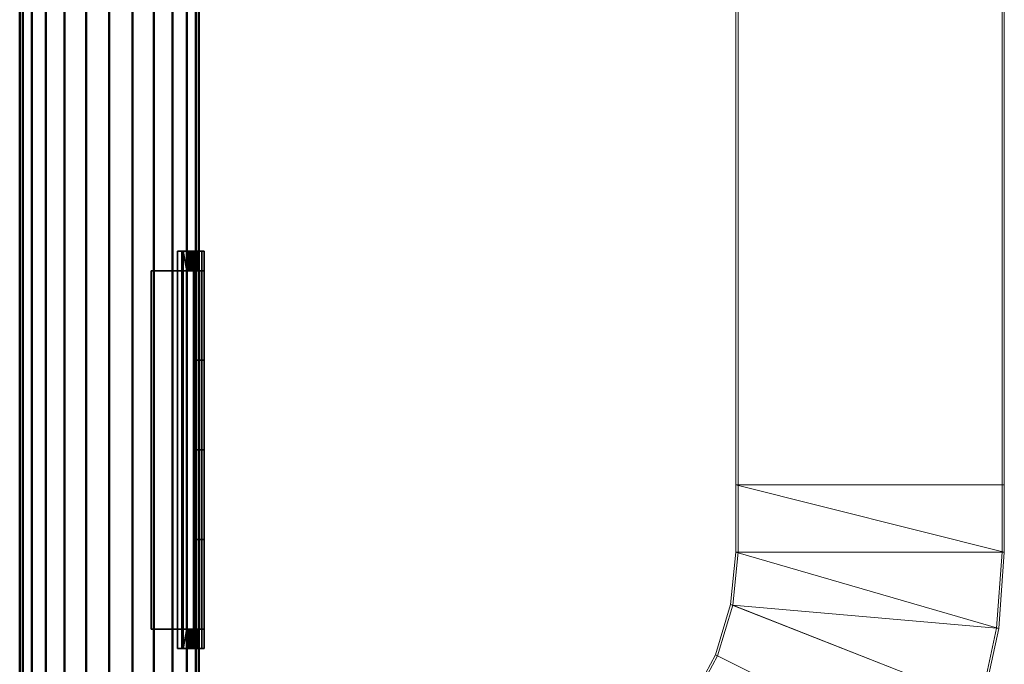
# Model space of a CAD drawing. Header units: inches. Extents: x 361 to 802, y -362 to 528.
# Tile 191 of 256: x 599 to 643, y 296 to 325. Entities that reach past the tile are written whole.
import ezdxf

# ---------------------------------------------------------------- set-up
doc = ezdxf.new("R2010")
doc.units = ezdxf.units.IN
doc.header["$MEASUREMENT"] = 0
doc.linetypes.add('Center', pattern=[1.25, 0.25, -0.1875, 0.625, -0.1875])
for name, color, linetype, lineweight in [('E-CABL-TRAY', 211, 'Continuous', 20), ('M-HVAC-CDFF', 50, 'Continuous', 30), ('M-HVAC-DUCT', 70, 'Continuous', 50), ('M-HVAC-DUCT-CNTR', 70, 'Center', 30)]:
    doc.layers.add(name, color=color, linetype=linetype, lineweight=lineweight)

# ---------------------------------------------------------------- blocks, each defined once
blk = doc.blocks.new('Supply Grille - Double Deflection - Curve Face Rectangular Neck - 16x4 Connection 8 Diameter Duct-1537919-3D - Electrical Coordination')
at = {"layer": 'M-HVAC-CDFF', "color": 5}
for p, q in [((8, 2, 0.25), (-8, 2, 0.25)), ((-8, 1, -0.131), (8, 1, -0.131)), ((-8, 0, -0.25), (8, 0, -0.25)), ((-8, -1, -0.131), (8, -1, -0.131)), ((8, -2, 0.25), (-8, -2, 0.25))]:
    blk.add_line(p, q, dxfattribs=at)
at = {"layer": 'M-HVAC-CDFF', "color": 5, "extrusion": (-1, 0, 1.61909e-15)}
for centre in [(0, 4, 8), (0, 4, -8)]:
    blk.add_arc(centre, 4.25, 241.9275, 298.0725, dxfattribs=at)
at = {"layer": 'M-HVAC-CDFF', "color": 5, "extrusion": (1, 0, -1.61909e-15)}
blk.add_arc((0, 4, -4), 4.25, 241.9275, 298.0725, dxfattribs=at)
at = {"layer": 'M-HVAC-CDFF', "color": 5, "extrusion": (1, 0, -1.02753e-14)}
blk.add_arc((0, 4), 4.25, 241.9275, 298.0725, dxfattribs=at)
at = {"layer": 'M-HVAC-CDFF', "color": 5, "extrusion": (-1, 0, -1.61909e-15)}
blk.add_arc((0, 4, -4), 4.25, 241.9275, 298.0725, dxfattribs=at)
at = {"layer": 'M-HVAC-CDFF', "color": 55}
mesh = blk.add_polyface(dxfattribs=at)
corners = [(-8.875, -2.75, 0.76), (-8.875, -2.589, 0.951), (-8.875, -1.809, 0.432), (-8.875, -0.93, 0.11), (-8.875, 0, 0), (-8.875, 0.929, 0.109), (-8.875, 1.808, 0.432), (-8.875, 2.588, 0.95), (-8.875, 2.75, 0.759), (-8.875, 1.921, 0.209), (-8.875, 0.987, -0.134), (-8.875, -0.001, -0.25), (-8.875, -0.988, -0.133), (-8.875, -1.922, 0.209)]
mesh.append_faces([[corners[k] for k in face] for face in [(9, 6, 7, 8)]], dxfattribs={"vtx0": -1, "color": 55})
mesh.append_faces([[corners[k] for k in face] for face in [(13, 2, 3), (6, 9, 10)]], dxfattribs={"vtx0": -1, "vtx2": -1, "color": 55})
mesh.append_faces([[corners[k] for k in face] for face in [(12, 13, 3, 4), (11, 12, 4, 5), (10, 11, 5, 6)]], dxfattribs={"vtx1": -1, "vtx3": -1, "color": 55})
mesh.append_faces([[corners[k] for k in face] for face in [(0, 1, 2, 13)]], dxfattribs={"vtx2": -1, "color": 55})
mesh = blk.add_polyface(dxfattribs=at)
corners = [(8.875, 2.75, 0.759), (8.875, 1.921, 0.209), (8.875, 0.987, -0.134), (8.875, -0.001, -0.25), (8.875, -0.988, -0.133), (8.875, -1.922, 0.209), (8.875, -2.75, 0.76), (-8.875, -2.75, 0.76), (-8.875, -1.922, 0.209), (-8.875, -0.988, -0.133), (-8.875, -0.001, -0.25), (-8.875, 0.987, -0.134), (-8.875, 1.921, 0.209), (-8.875, 2.75, 0.759)]
mesh.append_faces([[corners[k] for k in face] for face in [(1, 12, 13, 0)]], dxfattribs={"vtx0": -1, "color": 55})
mesh.append_faces([[corners[k] for k in face] for face in [(5, 8, 9, 4), (4, 9, 10, 3), (2, 11, 12, 1), (11, 2, 3, 10)]], dxfattribs={"vtx0": -1, "vtx2": -1, "color": 55})
mesh.append_faces([[corners[k] for k in face] for face in [(6, 7, 8, 5)]], dxfattribs={"vtx2": -1, "color": 55})
mesh = blk.add_polyface(dxfattribs=at)
corners = [(8.875, 2.588, 0.95), (8.875, 2.75, 0.759), (-8.875, 2.75, 0.759), (-8.875, 2.588, 0.95)]
mesh.append_faces([[corners[k] for k in face] for face in [(3, 0, 1, 2)]], dxfattribs={"color": 55})
mesh = blk.add_polyface(dxfattribs=at)
corners = [(8.875, -2.75, 0.76), (8.875, -1.922, 0.209), (8.875, -0.988, -0.133), (8.875, -0.001, -0.25), (8.875, 0.987, -0.134), (8.875, 1.921, 0.209), (8.875, 2.75, 0.759), (8.875, 2.588, 0.95), (8.875, 1.808, 0.432), (8.875, 0.929, 0.109), (8.875, 0, 0), (8.875, -0.93, 0.11), (8.875, -1.809, 0.432), (8.875, -2.589, 0.951)]
mesh.append_faces([[corners[k] for k in face] for face in [(4, 5, 8, 9), (3, 4, 9, 10), (2, 3, 10, 11), (1, 2, 11, 12)]], dxfattribs={"vtx1": -1, "vtx3": -1, "color": 55})
mesh.append_faces([[corners[k] for k in face] for face in [(5, 6, 7, 8), (12, 13, 0, 1)]], dxfattribs={"vtx3": -1, "color": 55})
mesh = blk.add_polyface(dxfattribs=at)
corners = [(8.875, -2.589, 0.951), (8.875, -1.809, 0.432), (8.875, -0.93, 0.11), (8.875, 0, 0), (8.875, 0.929, 0.109), (8.875, 1.808, 0.432), (8.875, 2.588, 0.95), (-8.875, 2.588, 0.95), (-8.875, 1.808, 0.432), (-8.875, 0.929, 0.109), (-8.875, 0, 0), (-8.875, -0.93, 0.11), (-8.875, -1.809, 0.432), (-8.875, -2.589, 0.951), (8, 2, 0.536), (8, 1.035, 0.136), (8, 0), (8, -1.035, 0.136), (8, -2, 0.536), (-8, -2, 0.536), (-8, -1.035, 0.136), (-8, 0), (-8, 1.035, 0.136), (-8, 2, 0.536), (8.875, -2.199, 0.691), (8.875, -1.37, 0.271), (8.875, 1.369, 0.271), (8.875, 2.198, 0.691), (-8.875, 2.198, 0.691), (-8.875, 1.369, 0.271), (-8.875, -1.37, 0.271), (-8.875, -2.199, 0.691), (8, 1.518, 0.336), (8, 0.518, 0.068), (8, -0.518, 0.068), (8, -1.518, 0.336), (-8, -1.518, 0.336), (-8, -0.518, 0.068), (-8, 0.518, 0.068), (-8, 1.518, 0.336), (8.875, -2.004, 0.562), (8, 1.276, 0.236), (8, -1.759, 0.436), (-8, -1.276, 0.236), (-8, 1.759, 0.436), (8.875, -1.15, 0.19), (8.875, 1.149, 0.19), (8.875, 2.003, 0.561), (-8.875, 2.003, 0.561), (-8.875, 1.149, 0.19), (-8.875, -1.15, 0.19), (-8.875, -2.004, 0.562), (8, 1.759, 0.436), (8, 0.776, 0.102), (8, -0.776, 0.102), (8, -1.276, 0.236), (-8, -1.759, 0.436), (-8, -0.776, 0.102), (-8, 0.776, 0.102), (-8, 1.276, 0.236), (8.875, 1.259, 0.23), (8, 1.397, 0.286), (8, -1.879, 0.486), (-8, -1.397, 0.286), (-8, 1.879, 0.486), (8.875, -1.04, 0.15), (8.875, 1.039, 0.15), (-8, 1.397, 0.286), (-8.875, -1.26, 0.231), (-8.875, 1.039, 0.15), (-8.875, -1.04, 0.15), (8, -1.397, 0.286), (8, 1.879, 0.486), (8, 0.906, 0.119), (8, -0.906, 0.119), (8, -1.156, 0.186), (-8, -1.879, 0.486), (-8, -0.906, 0.119), (-8, 0.906, 0.119), (-8, 1.156, 0.186), (8, 1.156, 0.186), (8.875, -1.906, 0.497), (-8.875, -1.589, 0.352), (-8.875, 1.259, 0.23), (8.875, 1.588, 0.351), (8.875, -1.26, 0.231), (-8.875, -1.906, 0.497), (-8.875, -0.465, 0.055), (-8.875, 0.464, 0.055), (-8.875, 1.588, 0.351), (8.875, 1.906, 0.497), (8.875, 0.464, 0.055), (8.875, -0.465, 0.055), (8.875, -1.589, 0.352), (-8.875, 1.906, 0.497), (-8, -1.156, 0.186), (-8.875, -1.699, 0.392), (-8.875, -1.479, 0.311), (8.875, 1.698, 0.392), (8.875, 1.479, 0.311), (-8.875, 1.479, 0.311), (-8.875, -0.698, 0.082), (-8.875, 0.697, 0.082), (-8.875, 1.698, 0.392), (8.875, -1.479, 0.311), (8.875, 0.697, 0.082), (8.875, -0.698, 0.082), (8.875, -1.699, 0.392), (-8.875, 0.581, 0.068), (-8.875, -0.814, 0.096), (-8.875, -0.582, 0.069), (-8.875, 0.813, 0.096), (8.875, -0.582, 0.069), (8.875, 0.813, 0.096), (8.875, 0.581, 0.068), (8.875, -0.814, 0.096), (-8, -0.647, 0.085), (-8, -1.638, 0.386), (-8, 1.638, 0.386), (-8, 0.647, 0.085), (-8, -0.259, 0.034), (8, -1.638, 0.386), (8, -0.647, 0.085), (8, 0.259, 0.034), (-8, 0.259, 0.034), (8, -0.259, 0.034), (8, 0.647, 0.085), (8, 1.638, 0.386), (-8, -0.388, 0.051), (8, 0.388, 0.051), (-8, 0.388, 0.051), (8, -0.388, 0.051), (8.875, -0.233, 0.027), (-8.875, 0.232, 0.027), (-8.875, -0.233, 0.027), (8.875, 0.232, 0.027), (8.875, -0.349, 0.041), (-8.875, 0.348, 0.041), (-8.875, -0.349, 0.041), (8.875, 0.348, 0.041), (-8, -0.129, 0.017), (-8, 0.129, 0.017), (8, -0.129, 0.017), (8, 0.129, 0.017), (-8.875, 0.116, 0.014), (8.875, -0.117, 0.014), (-8.875, -0.117, 0.014), (8.875, 0.116, 0.014)]
mesh.append_faces([[corners[k] for k in face] for face in [(90, 72, 5), (66, 15, 4), (111, 78, 9), (70, 20, 11), (32, 84, 127), (36, 82, 117), (15, 66, 80), (29, 67, 100), (20, 70, 95), (25, 71, 104), (4, 73, 113), (11, 77, 109), (59, 83, 79), (55, 85, 75), (76, 86, 19), (72, 90, 14), (39, 100, 67), (35, 104, 71), (57, 109, 77), (37, 110, 116), (53, 113, 73), (33, 114, 126), (101, 116, 110), (96, 117, 82), (105, 126, 114), (98, 127, 84), (3, 16, 145), (10, 21, 144), (131, 136, 125), (130, 137, 124), (141, 144, 21), (142, 145, 16)]], dxfattribs={"vtx0": -1, "vtx1": -1, "color": 55})
mesh.append_faces([[corners[k] for k in face] for face in [(27, 28, 23, 14)]], dxfattribs={"vtx0": -1, "vtx1": -1, "vtx3": -1, "color": 55})
mesh.append_faces([[corners[k] for k in face] for face in [(61, 26, 99), (130, 88, 137), (99, 32, 61), (59, 29, 83), (118, 103, 89), (121, 107, 93), (65, 17, 75), (63, 30, 97), (87, 37, 128), (55, 25, 85), (97, 36, 63), (119, 102, 108), (122, 106, 112), (115, 54, 74), (111, 58, 78)]], dxfattribs={"vtx0": -1, "vtx2": -1, "color": 55})
mesh.append_faces([[corners[k] for k in face] for face in [(19, 86, 51, 31), (23, 28, 48, 94), (14, 90, 47, 27), (18, 24, 40, 81)]], dxfattribs={"vtx0": -1, "vtx3": -1, "color": 55})
mesh.append_faces([[corners[k] for k in face] for face in [(44, 64, 8), (15, 73, 4), (33, 129, 91), (22, 79, 69), (50, 68, 95, 70), (123, 143, 135), (45, 65, 75, 85), (92, 136, 131), (46, 60, 80, 66), (20, 77, 11), (8, 103, 44), (62, 18, 81), (1, 107, 42), (12, 86, 76), (120, 140, 134), (2, 115, 74), (42, 62, 1), (41, 80, 60), (64, 23, 94), (49, 69, 79, 83), (43, 95, 68), (91, 114, 33), (55, 71, 25), (87, 110, 37), (59, 67, 29), (60, 26, 41), (61, 41, 26), (63, 43, 30), (65, 2, 17), (68, 30, 43), (69, 9, 22), (72, 52, 5), (74, 17, 2), (76, 56, 12), (78, 22, 9), (81, 1, 62), (56, 117, 96), (52, 127, 98), (57, 116, 101), (133, 144, 141), (89, 100, 39), (53, 126, 105), (132, 145, 142), (93, 104, 35), (94, 8, 64), (96, 12, 56), (97, 82, 36), (98, 5, 52), (99, 84, 32), (101, 109, 57), (38, 119, 108), (39, 118, 89), (105, 113, 53), (34, 122, 112), (35, 121, 93), (108, 88, 38), (111, 102, 58), (112, 92, 34), (115, 106, 54), (118, 44, 103), (119, 58, 102), (140, 21, 146), (121, 42, 107), (122, 54, 106), (143, 16, 147), (137, 133, 124), (136, 132, 125), (134, 138, 120), (135, 139, 123), (130, 38, 88), (131, 34, 92), (128, 120, 138), (129, 123, 139), (138, 87, 128), (139, 91, 129), (10, 146, 21), (141, 124, 133), (142, 125, 132), (3, 147, 16), (146, 134, 140), (147, 135, 143)]], dxfattribs={"vtx1": -1, "vtx2": -1, "color": 55})
mesh.append_faces([[corners[k] for k in face] for face in [(18, 19, 31, 24)]], dxfattribs={"vtx1": -1, "vtx2": -1, "vtx3": -1, "color": 55})
mesh.append_faces([[corners[k] for k in face] for face in [(6, 7, 28, 27), (13, 0, 24, 31)]], dxfattribs={"vtx2": -1, "color": 55})
mesh = blk.add_polyface(dxfattribs=at)
corners = [(-8, -2, 2.125), (-8, 2, 2.125), (-8, 2, 0.536), (-8, 1.035, 0.136), (-8, 0), (-8, -1.035, 0.136), (-8, -2, 0.536)]
mesh.append_faces([[corners[k] for k in face] for face in [(0, 4, 5, 6)]], dxfattribs={"vtx0": -1, "color": 55})
mesh.append_faces([[corners[k] for k in face] for face in [(1, 3, 4, 0)]], dxfattribs={"vtx0": -1, "vtx2": -1, "color": 55})
mesh.append_faces([[corners[k] for k in face] for face in [(2, 3, 1)]], dxfattribs={"vtx1": -1, "color": 55})
mesh = blk.add_polyface(dxfattribs=at)
corners = [(8, 2, 2.125), (8, 2, 0.536), (-8, 2, 0.536), (-8, 2, 2.125)]
mesh.append_faces([[corners[k] for k in face] for face in [(0, 1, 2, 3)]], dxfattribs={"color": 55})
mesh = blk.add_polyface(dxfattribs=at)
corners = [(8, -2, 2.125), (8, 2, 2.125), (-8, 2, 2.125), (-8, -2, 2.125)]
mesh.append_faces([[corners[k] for k in face] for face in [(0, 1, 2, 3)]], dxfattribs={"color": 55})
mesh = blk.add_polyface(dxfattribs=at)
corners = [(8, -2, 2.125), (8, -2, 0.536), (8, -1.035, 0.136), (8, 0), (8, 1.035, 0.136), (8, 2, 0.536), (8, 2, 2.125)]
mesh.append_faces([[corners[k] for k in face] for face in [(5, 6, 4)]], dxfattribs={"vtx1": -1, "color": 55})
mesh.append_faces([[corners[k] for k in face] for face in [(6, 0, 3, 4)]], dxfattribs={"vtx1": -1, "vtx3": -1, "color": 55})
mesh.append_faces([[corners[k] for k in face] for face in [(0, 1, 2, 3)]], dxfattribs={"vtx3": -1, "color": 55})
mesh = blk.add_polyface(dxfattribs=at)
corners = [(8, -2, 0.536), (8, -2, 2.125), (-8, -2, 2.125), (-8, -2, 0.536)]
mesh.append_faces([[corners[k] for k in face] for face in [(3, 0, 1, 2)]], dxfattribs={"color": 55})
mesh = blk.add_polyface(dxfattribs=at)
corners = [(8.875, -2.75, 0.76), (8.875, -2.589, 0.951), (-8.875, -2.589, 0.951), (-8.875, -2.75, 0.76)]
mesh.append_faces([[corners[k] for k in face] for face in [(0, 1, 2, 3)]], dxfattribs={"color": 55})
blk = doc.blocks.new('ST-VDC-01_HVAC_REF_v001_rvt_rvt-1-3D - Electrical Coordination')
at = {"layer": 'M-HVAC-DUCT-CNTR', "color": 5}
blk.add_line((603.394, 353.879, 193), (603.394, 165.879, 193), dxfattribs=at)
blk.add_line((603.394, 353.879, 193), (603.394, 165.879, 193), dxfattribs=at)
at = {"layer": 'M-HVAC-CDFF', "color": 5, "linetype": 'Center', "lineweight": 30, "extrusion": (-1, 0, 0), "rotation": 180}
blk.add_blockref('Supply Grille - Double Deflection - Curve Face Rectangular Neck - 16x4 Connection 8 Diameter Duct-1537919-3D - Electrical Coordination', (-305.879, 193, -607.394), dxfattribs=at)
at = {"layer": 'M-HVAC-DUCT', "color": 215}
mesh = blk.add_polyface(dxfattribs=at)
corners = [(603.394, 353.879, 197), (602.359, 353.879, 196.864), (601.394, 353.879, 196.464), (600.566, 353.879, 195.828), (599.93, 353.879, 195), (599.53, 353.879, 194.035), (599.394, 353.879, 193), (599.394, 165.879, 193), (599.53, 165.879, 194.035), (599.93, 165.879, 195), (600.566, 165.879, 195.828), (601.394, 165.879, 196.464), (602.359, 165.879, 196.864), (603.394, 165.879, 197)]
mesh.append_faces([[corners[k] for k in face] for face in [(7, 8, 5, 6)]], dxfattribs={"vtx1": -1, "color": 215})
mesh.append_faces([[corners[k] for k in face] for face in [(8, 9, 4, 5), (3, 4, 9, 10), (11, 12, 1, 2), (2, 3, 10, 11)]], dxfattribs={"vtx1": -1, "vtx3": -1, "color": 215})
mesh.append_faces([[corners[k] for k in face] for face in [(12, 13, 0, 1)]], dxfattribs={"vtx3": -1, "color": 215})
mesh = blk.add_polyface(dxfattribs=at)
corners = [(599.394, 353.879, 193), (599.53, 353.879, 191.965), (599.93, 353.879, 191), (600.566, 353.879, 190.172), (601.394, 353.879, 189.536), (602.359, 353.879, 189.136), (603.394, 353.879, 189), (603.394, 165.879, 189), (602.359, 165.879, 189.136), (601.394, 165.879, 189.536), (600.566, 165.879, 190.172), (599.93, 165.879, 191), (599.53, 165.879, 191.965), (599.394, 165.879, 193)]
mesh.append_faces([[corners[k] for k in face] for face in [(7, 8, 5, 6)]], dxfattribs={"vtx1": -1, "color": 215})
mesh.append_faces([[corners[k] for k in face] for face in [(8, 9, 4, 5), (3, 4, 9, 10), (11, 12, 1, 2), (2, 3, 10, 11)]], dxfattribs={"vtx1": -1, "vtx3": -1, "color": 215})
mesh.append_faces([[corners[k] for k in face] for face in [(12, 13, 0, 1)]], dxfattribs={"vtx3": -1, "color": 215})
mesh = blk.add_polyface(dxfattribs=at)
corners = [(607.394, 353.879, 193), (607.258, 353.879, 194.035), (606.858, 353.879, 195), (606.222, 353.879, 195.828), (605.394, 353.879, 196.464), (604.429, 353.879, 196.864), (603.394, 353.879, 197), (603.394, 165.879, 197), (604.429, 165.879, 196.864), (605.394, 165.879, 196.464), (606.222, 165.879, 195.828), (606.858, 165.879, 195), (607.258, 165.879, 194.035), (607.394, 165.879, 193)]
mesh.append_faces([[corners[k] for k in face] for face in [(7, 8, 5, 6)]], dxfattribs={"vtx1": -1, "color": 215})
mesh.append_faces([[corners[k] for k in face] for face in [(8, 9, 4, 5), (3, 4, 9, 10), (11, 12, 1, 2), (2, 3, 10, 11)]], dxfattribs={"vtx1": -1, "vtx3": -1, "color": 215})
mesh.append_faces([[corners[k] for k in face] for face in [(12, 13, 0, 1)]], dxfattribs={"vtx3": -1, "color": 215})
mesh = blk.add_polyface(dxfattribs=at)
corners = [(603.394, 353.879, 189), (604.429, 353.879, 189.136), (605.394, 353.879, 189.536), (606.222, 353.879, 190.172), (606.858, 353.879, 191), (607.258, 353.879, 191.965), (607.394, 353.879, 193), (607.394, 165.879, 193), (607.258, 165.879, 191.965), (606.858, 165.879, 191), (606.222, 165.879, 190.172), (605.394, 165.879, 189.536), (604.429, 165.879, 189.136), (603.394, 165.879, 189)]
mesh.append_faces([[corners[k] for k in face] for face in [(7, 8, 5, 6)]], dxfattribs={"vtx1": -1, "color": 215})
mesh.append_faces([[corners[k] for k in face] for face in [(8, 9, 4, 5), (3, 4, 9, 10), (11, 12, 1, 2), (2, 3, 10, 11)]], dxfattribs={"vtx1": -1, "vtx3": -1, "color": 215})
mesh.append_faces([[corners[k] for k in face] for face in [(12, 13, 0, 1)]], dxfattribs={"vtx3": -1, "color": 215})
blk = doc.blocks.new('Channel Horizontal Bend - Standard-1170927-3D - Electrical Coordination')
at = {"layer": 'E-CABL-TRAY'}
mesh = blk.add_polyface(dxfattribs=at)
corners = [(-21, -5.9, 2), (-21, -6, 2), (-18, -6, 2), (-14.584, -5.756, 2), (-11.238, -5.028, 2), (-8.03, -3.831, 2), (-5.025, -2.19, 2), (-2.283, -0.138, 2), (0.138, 2.283, 2), (2.19, 5.025, 2), (3.831, 8.03, 2), (5.028, 11.238, 2), (5.756, 14.584, 2), (6, 18, 2), (6, 21, 2), (5.9, 21, 2), (5.9, 18, 2), (5.657, 14.599, 2), (4.932, 11.267, 2), (3.74, 8.072, 2), (2.106, 5.079, 2), (0.062, 2.349, 2), (-2.349, -0.062, 2), (-5.079, -2.106, 2), (-8.072, -3.74, 2), (-11.267, -4.932, 2), (-14.599, -5.657, 2), (-18, -5.9, 2)]
mesh.append_faces([[corners[k] for k in face] for face in [(3, 26, 27, 2), (26, 3, 4, 25), (5, 24, 25, 4), (24, 5, 6, 23), (23, 6, 7, 22)]], dxfattribs={"vtx0": -1, "vtx2": -1})
mesh.append_faces([[corners[k] for k in face] for face in [(15, 16, 13, 14)]], dxfattribs={"vtx1": -1})
mesh.append_faces([[corners[k] for k in face] for face in [(21, 22, 7, 8), (20, 21, 8, 9), (9, 10, 19, 20), (18, 19, 10, 11), (17, 18, 11, 12), (16, 17, 12, 13)]], dxfattribs={"vtx1": -1, "vtx3": -1})
mesh.append_faces([[corners[k] for k in face] for face in [(0, 1, 2, 27)]], dxfattribs={"vtx2": -1})
mesh = blk.add_polyface(dxfattribs=at)
corners = [(-21, 5.9, -1.9), (-21, -5.9, -1.9), (-18, -5.9, -1.9), (-14.599, -5.657, -1.9), (-11.267, -4.932, -1.9), (-8.072, -3.74, -1.9), (-5.079, -2.106, -1.9), (-2.349, -0.062, -1.9), (0.062, 2.349, -1.9), (2.106, 5.079, -1.9), (3.74, 8.072, -1.9), (4.932, 11.267, -1.9), (5.657, 14.599, -1.9), (5.9, 18, -1.9), (5.9, 21, -1.9), (-5.9, 21, -1.9), (-5.9, 18, -1.9), (-6.132, 15.639, -1.9), (-6.821, 13.37, -1.9), (-7.939, 11.278, -1.9), (-9.444, 9.444, -1.9), (-11.278, 7.939, -1.9), (-13.37, 6.821, -1.9), (-15.639, 6.132, -1.9), (-18, 5.9, -1.9)]
mesh.append_faces([[corners[k] for k in face] for face in [(7, 21, 6)]], dxfattribs={"vtx0": -1, "vtx1": -1})
mesh.append_faces([[corners[k] for k in face] for face in [(10, 18, 19, 9), (18, 10, 11, 17)]], dxfattribs={"vtx0": -1, "vtx2": -1})
mesh.append_faces([[corners[k] for k in face] for face in [(15, 16, 13, 14)]], dxfattribs={"vtx1": -1})
mesh.append_faces([[corners[k] for k in face] for face in [(2, 3, 24), (11, 12, 17)]], dxfattribs={"vtx1": -1, "vtx2": -1})
mesh.append_faces([[corners[k] for k in face] for face in [(3, 4, 23, 24), (4, 5, 22, 23), (20, 21, 7, 8), (19, 20, 8, 9), (21, 22, 5, 6), (16, 17, 12, 13)]], dxfattribs={"vtx1": -1, "vtx3": -1})
mesh.append_faces([[corners[k] for k in face] for face in [(0, 1, 2, 24)]], dxfattribs={"vtx2": -1})
mesh = blk.add_polyface(dxfattribs=at)
corners = [(-21, 6, 2), (-21, 5.9, 2), (-18, 5.9, 2), (-15.639, 6.132, 2), (-13.37, 6.821, 2), (-11.278, 7.939, 2), (-9.444, 9.444, 2), (-7.939, 11.278, 2), (-6.821, 13.37, 2), (-6.132, 15.639, 2), (-5.9, 18, 2), (-5.9, 21, 2), (-6, 21, 2), (-6, 18, 2), (-6.231, 15.659, 2), (-6.913, 13.408, 2), (-8.022, 11.333, 2), (-9.515, 9.515, 2), (-11.333, 8.022, 2), (-13.408, 6.913, 2), (-15.659, 6.231, 2), (-18, 6, 2)]
mesh.append_faces([[corners[k] for k in face] for face in [(21, 2, 3, 20), (4, 19, 20, 3), (19, 4, 5, 18), (6, 17, 18, 5)]], dxfattribs={"vtx0": -1, "vtx2": -1})
mesh.append_faces([[corners[k] for k in face] for face in [(6, 7, 16, 17), (7, 8, 15, 16), (14, 15, 8, 9), (13, 14, 9, 10)]], dxfattribs={"vtx1": -1, "vtx3": -1})
mesh.append_faces([[corners[k] for k in face] for face in [(0, 1, 2, 21)]], dxfattribs={"vtx2": -1})
mesh.append_faces([[corners[k] for k in face] for face in [(10, 11, 12, 13)]], dxfattribs={"vtx3": -1})
mesh = blk.add_polyface(dxfattribs=at)
corners = [(-21, -6, -2), (-21, 6, -2), (-18, 6, -2), (-15.659, 6.231, -2), (-13.408, 6.913, -2), (-11.333, 8.022, -2), (-9.515, 9.515, -2), (-8.022, 11.333, -2), (-6.913, 13.408, -2), (-6.231, 15.659, -2), (-6, 18, -2), (-6, 21, -2), (6, 21, -2), (6, 18, -2), (5.756, 14.584, -2), (5.028, 11.238, -2), (3.831, 8.03, -2), (2.19, 5.025, -2), (0.138, 2.283, -2), (-2.283, -0.138, -2), (-5.025, -2.19, -2), (-8.03, -3.831, -2), (-11.238, -5.028, -2), (-14.584, -5.756, -2), (-18, -6, -2)]
mesh.append_faces([[corners[k] for k in face] for face in [(13, 11, 12)]], dxfattribs={"vtx0": -1})
mesh.append_faces([[corners[k] for k in face] for face in [(5, 20, 21, 4), (4, 21, 22), (7, 17, 18)]], dxfattribs={"vtx0": -1, "vtx2": -1})
mesh.append_faces([[corners[k] for k in face] for face in [(3, 4, 22, 23), (2, 3, 23, 24), (5, 6, 19, 20), (6, 7, 18, 19), (10, 11, 13, 14), (9, 10, 14, 15), (7, 8, 16, 17), (15, 16, 8, 9)]], dxfattribs={"vtx1": -1, "vtx3": -1})
mesh.append_faces([[corners[k] for k in face] for face in [(24, 0, 1, 2)]], dxfattribs={"vtx3": -1})
mesh = blk.add_polyface(dxfattribs=at)
corners = [(6, 21, -2), (-6, 21, -2), (-6, 21, 2), (-5.9, 21, 2), (-5.9, 21, -1.9), (5.9, 21, -1.9), (5.9, 21, 2), (6, 21, 2)]
mesh.append_faces([[corners[k] for k in face] for face in [(4, 1, 2, 3)]], dxfattribs={"vtx0": -1})
mesh.append_faces([[corners[k] for k in face] for face in [(1, 4, 5, 0)]], dxfattribs={"vtx0": -1, "vtx2": -1})
mesh.append_faces([[corners[k] for k in face] for face in [(7, 0, 5, 6)]], dxfattribs={"vtx1": -1})
mesh = blk.add_polyface(dxfattribs=at)
corners = [(-6, 18, -2), (-6, 18, 2), (-6, 21, 2), (-6, 21, -2)]
mesh.append_faces([[corners[k] for k in face] for face in [(3, 0, 1, 2)]])
mesh = blk.add_polyface(dxfattribs=at)
corners = [(-5.9, 18, 2), (-5.9, 18, -1.9), (-5.9, 21, -1.9), (-5.9, 21, 2)]
mesh.append_faces([[corners[k] for k in face] for face in [(3, 0, 1, 2)]])
mesh = blk.add_polyface(dxfattribs=at)
corners = [(5.9, 18, -1.9), (5.9, 18, 2), (5.9, 21, 2), (5.9, 21, -1.9)]
mesh.append_faces([[corners[k] for k in face] for face in [(0, 1, 2, 3)]])
mesh = blk.add_polyface(dxfattribs=at)
corners = [(6, 18, 2), (6, 18, -2), (6, 21, -2), (6, 21, 2)]
mesh.append_faces([[corners[k] for k in face] for face in [(3, 0, 1, 2)]])
mesh = blk.add_polyface(dxfattribs=at)
corners = [(6, 18, 2), (5.756, 14.584, 2), (5.028, 11.238, 2), (3.831, 8.03, 2), (2.19, 5.025, 2), (0.138, 2.283, 2), (-2.283, -0.138, 2), (-5.025, -2.19, 2), (-8.03, -3.831, 2), (-11.238, -5.028, 2), (-14.584, -5.756, 2), (-18, -6, 2), (-18, -6, -2), (-14.584, -5.756, -2), (-11.238, -5.028, -2), (-8.03, -3.831, -2), (-5.025, -2.19, -2), (-2.283, -0.138, -2), (0.138, 2.283, -2), (2.19, 5.025, -2), (3.831, 8.03, -2), (5.028, 11.238, -2), (5.756, 14.584, -2), (6, 18, -2)]
mesh.append_faces([[corners[k] for k in face] for face in [(1, 22, 23, 0)]], dxfattribs={"vtx0": -1})
mesh.append_faces([[corners[k] for k in face] for face in [(8, 15, 16, 7), (6, 17, 18, 5), (5, 18, 19, 4), (4, 19, 20, 3), (2, 21, 22, 1), (3, 20, 21, 2)]], dxfattribs={"vtx0": -1, "vtx2": -1})
mesh.append_faces([[corners[k] for k in face] for face in [(12, 13, 10, 11)]], dxfattribs={"vtx1": -1})
mesh.append_faces([[corners[k] for k in face] for face in [(13, 14, 9, 10), (16, 17, 6, 7), (14, 15, 8, 9)]], dxfattribs={"vtx1": -1, "vtx3": -1})
mesh = blk.add_polyface(dxfattribs=at)
corners = [(5.9, 18, -1.9), (5.657, 14.599, -1.9), (4.932, 11.267, -1.9), (3.74, 8.072, -1.9), (2.106, 5.079, -1.9), (0.062, 2.349, -1.9), (-2.349, -0.062, -1.9), (-5.079, -2.106, -1.9), (-8.072, -3.74, -1.9), (-11.267, -4.932, -1.9), (-14.599, -5.657, -1.9), (-18, -5.9, -1.9), (-18, -5.9, 2), (-14.599, -5.657, 2), (-11.267, -4.932, 2), (-8.072, -3.74, 2), (-5.079, -2.106, 2), (-2.349, -0.062, 2), (0.062, 2.349, 2), (2.106, 5.079, 2), (3.74, 8.072, 2), (4.932, 11.267, 2), (5.657, 14.599, 2), (5.9, 18, 2)]
mesh.append_faces([[corners[k] for k in face] for face in [(16, 7, 8, 15), (6, 17, 18, 5), (19, 4, 5, 18), (20, 3, 4, 19), (22, 1, 2, 21), (21, 2, 3, 20)]], dxfattribs={"vtx0": -1, "vtx2": -1})
mesh.append_faces([[corners[k] for k in face] for face in [(9, 10, 13, 14), (6, 7, 16, 17), (8, 9, 14, 15)]], dxfattribs={"vtx1": -1, "vtx3": -1})
mesh.append_faces([[corners[k] for k in face] for face in [(23, 0, 1, 22)]], dxfattribs={"vtx2": -1})
mesh.append_faces([[corners[k] for k in face] for face in [(10, 11, 12, 13)]], dxfattribs={"vtx3": -1})
mesh = blk.add_polyface(dxfattribs=at)
corners = [(-5.9, 18, 2), (-6.132, 15.639, 2), (-6.821, 13.37, 2), (-7.939, 11.278, 2), (-9.444, 9.444, 2), (-11.278, 7.939, 2), (-13.37, 6.821, 2), (-15.639, 6.132, 2), (-18, 5.9, 2), (-18, 5.9, -1.9), (-15.639, 6.132, -1.9), (-13.37, 6.821, -1.9), (-11.278, 7.939, -1.9), (-9.444, 9.444, -1.9), (-7.939, 11.278, -1.9), (-6.821, 13.37, -1.9), (-6.132, 15.639, -1.9), (-5.9, 18, -1.9)]
mesh.append_faces([[corners[k] for k in face] for face in [(1, 16, 17, 0)]], dxfattribs={"vtx0": -1})
mesh.append_faces([[corners[k] for k in face] for face in [(13, 4, 5, 12), (3, 14, 15, 2), (2, 15, 16, 1)]], dxfattribs={"vtx0": -1, "vtx2": -1})
mesh.append_faces([[corners[k] for k in face] for face in [(9, 10, 7, 8)]], dxfattribs={"vtx1": -1})
mesh.append_faces([[corners[k] for k in face] for face in [(10, 11, 6, 7), (11, 12, 5, 6), (3, 4, 13, 14)]], dxfattribs={"vtx1": -1, "vtx3": -1})
mesh = blk.add_polyface(dxfattribs=at)
corners = [(-6, 18, -2), (-6.231, 15.659, -2), (-6.913, 13.408, -2), (-8.022, 11.333, -2), (-9.515, 9.515, -2), (-11.333, 8.022, -2), (-13.408, 6.913, -2), (-15.659, 6.231, -2), (-18, 6, -2), (-18, 6, 2), (-15.659, 6.231, 2), (-13.408, 6.913, 2), (-11.333, 8.022, 2), (-9.515, 9.515, 2), (-8.022, 11.333, 2), (-6.913, 13.408, 2), (-6.231, 15.659, 2), (-6, 18, 2)]
mesh.append_faces([[corners[k] for k in face] for face in [(10, 7, 8, 9)]], dxfattribs={"vtx0": -1})
mesh.append_faces([[corners[k] for k in face] for face in [(11, 6, 7, 10), (6, 11, 12, 5), (5, 12, 13, 4)]], dxfattribs={"vtx0": -1, "vtx2": -1})
mesh.append_faces([[corners[k] for k in face] for face in [(0, 1, 16, 17)]], dxfattribs={"vtx1": -1})
mesh.append_faces([[corners[k] for k in face] for face in [(2, 3, 14, 15), (1, 2, 15, 16), (13, 14, 3, 4)]], dxfattribs={"vtx1": -1, "vtx3": -1})
mesh = blk.add_polyface(dxfattribs=at)
corners = [(-21, -6, -2), (-21, -6, 2), (-21, -5.9, 2), (-21, -5.9, -1.9), (-21, 5.9, -1.9), (-21, 5.9, 2), (-21, 6, 2), (-21, 6, -2)]
mesh.append_faces([[corners[k] for k in face] for face in [(3, 0, 1, 2)]], dxfattribs={"vtx0": -1})
mesh.append_faces([[corners[k] for k in face] for face in [(6, 7, 4, 5)]], dxfattribs={"vtx1": -1})
mesh.append_faces([[corners[k] for k in face] for face in [(3, 4, 7, 0)]], dxfattribs={"vtx1": -1, "vtx3": -1})
mesh = blk.add_polyface(dxfattribs=at)
corners = [(-21, 6, -2), (-21, 6, 2), (-18, 6, 2), (-18, 6, -2)]
mesh.append_faces([[corners[k] for k in face] for face in [(3, 0, 1, 2)]])
mesh = blk.add_polyface(dxfattribs=at)
corners = [(-21, 5.9, 2), (-21, 5.9, -1.9), (-18, 5.9, -1.9), (-18, 5.9, 2)]
mesh.append_faces([[corners[k] for k in face] for face in [(3, 0, 1, 2)]])
mesh = blk.add_polyface(dxfattribs=at)
corners = [(-21, -5.9, -1.9), (-21, -5.9, 2), (-18, -5.9, 2), (-18, -5.9, -1.9)]
mesh.append_faces([[corners[k] for k in face] for face in [(0, 1, 2, 3)]])
mesh = blk.add_polyface(dxfattribs=at)
corners = [(-21, -6, 2), (-21, -6, -2), (-18, -6, -2), (-18, -6, 2)]
mesh.append_faces([[corners[k] for k in face] for face in [(3, 0, 1, 2)]])

msp = doc.modelspace()

# ---------------------------------------------------------------- block references
at = {"color": 5, "linetype": 'Center', "lineweight": 30}
msp.add_blockref('ST-VDC-01_HVAC_REF_v001_rvt_rvt-1-3D - Electrical Coordination', (0, 0), dxfattribs=at)

# ---------------------------------------------------------------- next in the draw order: block references
at = {"layer": 'E-CABL-TRAY'}
msp.add_blockref('Channel Horizontal Bend - Standard-1170927-3D - Electrical Coordination', (637.394, 283.312, 182.5), dxfattribs=at)

# ---------------------------------------------------------------- next in the draw order: meshes
mesh = msp.add_polyface(dxfattribs=at)
corners = [(631.394, 304.312, 184.5), (631.494, 304.312, 184.5), (631.494, 518.647, 184.5), (631.394, 518.647, 184.5)]
mesh.append_faces([[corners[k] for k in face] for face in [(0, 1, 2, 3)]])
mesh = msp.add_polyface(dxfattribs=at)
corners = [(631.394, 304.312, 180.5), (631.394, 304.312, 184.5), (631.394, 518.647, 184.5), (631.394, 518.647, 180.5)]
mesh.append_faces([[corners[k] for k in face] for face in [(3, 0, 1, 2)]])
mesh = msp.add_polyface(dxfattribs=at)
corners = [(643.394, 304.312, 180.5), (631.394, 304.312, 180.5), (631.394, 518.647, 180.5), (643.394, 518.647, 180.5)]
mesh.append_faces([[corners[k] for k in face] for face in [(0, 1, 2, 3)]])
mesh = msp.add_polyface(dxfattribs=at)
corners = [(631.494, 304.312, 180.6), (643.294, 304.312, 180.6), (643.294, 518.647, 180.6), (631.494, 518.647, 180.6)]
mesh.append_faces([[corners[k] for k in face] for face in [(0, 1, 2, 3)]])
mesh = msp.add_polyface(dxfattribs=at)
corners = [(631.494, 304.312, 184.5), (631.494, 304.312, 180.6), (631.494, 518.647, 180.6), (631.494, 518.647, 184.5)]
mesh.append_faces([[corners[k] for k in face] for face in [(0, 1, 2, 3)]])
mesh = msp.add_polyface(dxfattribs=at)
corners = [(643.294, 304.312, 184.5), (643.394, 304.312, 184.5), (643.394, 518.647, 184.5), (643.294, 518.647, 184.5)]
mesh.append_faces([[corners[k] for k in face] for face in [(0, 1, 2, 3)]])
mesh = msp.add_polyface(dxfattribs=at)
corners = [(643.294, 304.312, 180.6), (643.294, 304.312, 184.5), (643.294, 518.647, 184.5), (643.294, 518.647, 180.6)]
mesh.append_faces([[corners[k] for k in face] for face in [(0, 1, 2, 3)]])
mesh = msp.add_polyface(dxfattribs=at)
corners = [(643.394, 304.312, 184.5), (643.394, 304.312, 180.5), (643.394, 518.647, 180.5), (643.394, 518.647, 184.5)]
mesh.append_faces([[corners[k] for k in face] for face in [(3, 0, 1, 2)]])
mesh = msp.add_polyface(dxfattribs=at)
corners = [(643.394, 304.312, 180.5), (643.394, 304.312, 184.5), (643.294, 304.312, 184.5), (643.294, 304.312, 180.6), (631.494, 304.312, 180.6), (631.494, 304.312, 184.5), (631.394, 304.312, 184.5), (631.394, 304.312, 180.5)]
mesh.append_faces([[corners[k] for k in face] for face in [(3, 0, 1, 2)]], dxfattribs={"vtx0": -1})
mesh.append_faces([[corners[k] for k in face] for face in [(6, 7, 4, 5)]], dxfattribs={"vtx1": -1})
mesh.append_faces([[corners[k] for k in face] for face in [(3, 4, 7, 0)]], dxfattribs={"vtx1": -1, "vtx3": -1})

doc.saveas('drawing.dxf')
